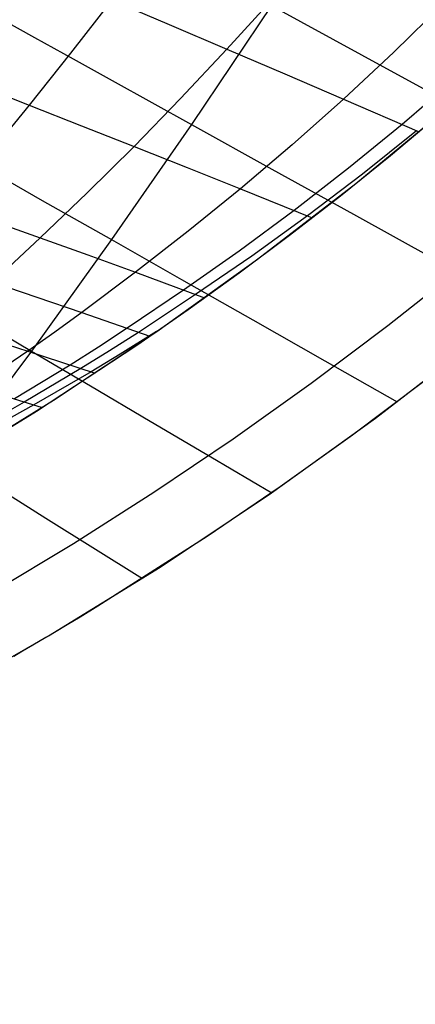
# Model space of a CAD drawing. Header units: millimetres. Extents: x -58 to 58, y -58 to 57.
# Tile 43 of 102: x 29 to 35, y -55 to -40. Entities that reach past the tile are written whole.
import ezdxf

# ---------------------------------------------------------------- set-up
doc = ezdxf.new("R2010")
doc.units = ezdxf.units.MM
doc.header["$MEASUREMENT"] = 0
doc.layers.add('Predefinito', color=5, linetype='Continuous')

msp = doc.modelspace()

# ---------------------------------------------------------------- linework, layer by layer
at = {"layer": 'Predefinito'}
for points in [[(15.764, -52.17), (17.556, -51.595), (19.326, -50.958), (21.073, -50.261), (22.796, -49.504), (24.491, -48.687), (26.157, -47.813), (27.791, -46.882), (29.393, -45.894), (30.96, -44.853), (32.489, -43.757), (33.98, -42.61), (35.431, -41.412), (36.839, -40.164), (38.203, -38.868), (39.522, -37.527), (40.794, -36.14), (42.017, -34.711), (43.19, -33.24), (44.312, -31.729)], [(43.864, -35.612), (42.929, -36.733), (41.965, -37.831), (40.972, -38.904), (39.952, -39.952), (38.904, -40.972), (37.831, -41.965), (36.733, -42.929), (35.612, -43.864), (34.468, -44.768), (33.304, -45.641), (32.12, -46.482), (30.917, -47.29), (29.698, -48.066), (28.462, -48.807), (27.213, -49.515), (25.95, -50.188), (24.676, -50.827), (23.391, -51.43), (22.098, -51.999), (20.797, -52.533), (19.49, -53.032), (18.179, -53.496), (16.864, -53.925)], [(16.632, -55.042), (18.522, -54.435), (20.39, -53.763), (22.233, -53.028), (24.05, -52.229), (25.839, -51.367), (27.596, -50.445), (29.321, -49.462), (31.011, -48.421), (32.664, -47.322), (34.278, -46.166), (35.851, -44.955), (37.381, -43.691), (38.867, -42.375), (40.306, -41.008), (41.698, -39.592), (43.039, -38.13), (44.33, -36.621)]]:
    msp.add_lwpolyline(points, dxfattribs=at)
for points in [[(33.937, -38.076, 33.535), (31.487, -41.717, 33.916), (30.273, -43.461, 34.142), (29.06, -45.15, 34.393), (27.537, -47.182, 34.727)], [(32.719, -39.81, 30.172), (32.024, -40.576, 30.294), (31.323, -41.323, 30.429), (30.617, -42.049, 30.579), (29.907, -42.751, 30.744), (29.192, -43.434, 30.925), (28.468, -44.103, 31.126)], [(24.011, -39.902, 42.634), (24.426, -40.139, 41.876), (24.857, -40.385, 41.139), (25.304, -40.639, 40.42), (25.763, -40.9, 39.72), (26.233, -41.168, 39.038), (26.712, -41.44, 38.373), (27.2, -41.717, 37.725), (27.696, -41.999, 37.092), (28.199, -42.285, 36.475), (29.225, -42.867, 35.283), (30.273, -43.461, 34.142), (31.338, -44.065, 33.048), (32.418, -44.677, 31.995), (33.508, -45.295, 30.98), (34.609, -45.918, 30)], [(25.209, -39.938, 35.822), (25.947, -40.226, 34.987), (26.7, -40.518, 34.182), (27.466, -40.816, 33.407), (28.241, -41.118, 32.661), (29.026, -41.424, 31.942), (29.818, -41.735, 31.249), (30.617, -42.049, 30.579), (31.421, -42.369, 29.931), (32.23, -42.692, 29.305), (33.318, -43.13, 28.5)], [(35.312, -39.887, 28.896), (34.557, -40.62, 28.981), (33.791, -41.332, 29.076), (33.015, -42.024, 29.184), (32.23, -42.692, 29.305), (31.439, -43.335, 29.44), (30.639, -43.956, 29.591), (29.826, -44.564, 29.76), (29.415, -44.862, 29.854), (29.007, -45.152, 29.955), (28.208, -45.692, 30.172)], [(30.278, -39.836, 31.604), (29.653, -40.639, 31.765), (29.026, -41.424, 31.942), (28.399, -42.187, 32.135)], [(30.278, -39.836, 31.604), (31.148, -40.204, 30.937), (32.024, -40.576, 30.294), (32.905, -40.952, 29.674), (33.791, -41.332, 29.076), (34.94, -41.826, 28.336)], [(32.707, -39.921, 33.714), (34.067, -40.663, 32.712), (35.445, -41.414, 31.763)], [(19.783, -40.055, 44.873), (19.992, -40.136, 44.304), (20.211, -40.221, 43.743), (20.439, -40.309, 43.191), (20.676, -40.4, 42.646), (20.922, -40.494, 42.111), (21.176, -40.59, 41.584), (21.438, -40.688, 41.065), (21.707, -40.788, 40.555), (21.984, -40.89, 40.054), (22.555, -41.099, 39.076), (23.15, -41.314, 38.131), (23.764, -41.533, 37.219), (24.395, -41.756, 36.337), (25.043, -41.983, 35.484), (25.707, -42.214, 34.659), (26.384, -42.45, 33.861), (27.072, -42.689, 33.09), (27.771, -42.933, 32.344), (28.477, -43.181, 31.623), (29.192, -43.434, 30.925), (29.913, -43.692, 30.248), (30.639, -43.956, 29.591), (31.686, -44.342, 28.685)], [(28.53, -40.081, 36.769), (29.108, -40.401, 36.168), (29.693, -40.724, 35.583), (30.285, -41.052, 35.013), (31.487, -41.717, 33.916), (32.708, -42.393, 32.871), (33.945, -43.077, 31.872), (35.195, -43.769, 30.917)], [(35.481, -41.03, 28.418), (34.681, -41.716, 28.5), (33.867, -42.38, 28.593), (33.043, -43.02, 28.699), (32.211, -43.634, 28.819), (31.368, -44.226, 28.954), (30.511, -44.804, 29.107), (30.078, -45.088, 29.192), (29.647, -45.362, 29.284), (28.802, -45.874, 29.484)], [(27.961, -46.781, 29.159), (29.136, -46.058, 29.023), (30.657, -45.06, 28.814), (31.439, -44.518, 28.715), (32.212, -43.962, 28.623), (32.976, -43.392, 28.537), (33.746, -42.796, 28.454), (34.505, -42.186, 28.378), (35.266, -41.552, 28.306)], [(34.902, -41.811, 28.36), (34.08, -42.469, 28.449), (33.246, -43.102, 28.551), (32.404, -43.709, 28.668), (31.55, -44.294, 28.799), (30.682, -44.865, 28.947), (30.244, -45.145, 29.03), (29.807, -45.415, 29.12), (28.95, -45.92, 29.316), (28.096, -46.406, 29.512)], [(28.468, -44.103, 31.126), (29.144, -44.33, 30.433), (29.826, -44.564, 29.76), (30.857, -44.923, 28.788)], [(28.18, -44.631, 35.582), (29.06, -45.15, 34.393), (29.955, -45.677, 33.243), (30.862, -46.211, 32.13), (31.779, -46.75, 31.05), (32.704, -47.294, 30)], [(30.958, -44.853, 28.775), (30.406, -45.198, 28.874), (29.964, -45.465, 28.962), (29.097, -45.964, 29.153), (28.231, -46.444, 29.344)], [(28.371, -44.949, 30.644), (29.007, -45.152, 29.955), (30.024, -45.484, 28.902)], [(35.013, -45.61, 29.998), (33.932, -46.42, 29.996), (32.835, -47.203, 29.993), (31.725, -47.956, 29.988), (30.066, -49.013, 29.979), (29.797, -49.177, 29.981), (29.603, -49.294, 29.985), (29.41, -49.409, 29.997), (29.279, -49.487, 30.008), (29.08, -49.605, 30.032), (28.924, -49.696, 30.056), (28.793, -49.772, 30.08)], [(28.208, -45.692, 30.172), (29.223, -46.003, 29.012)], [(28.554, -47.227, 33.457), (29.276, -47.678, 32.278), (30.742, -48.592, 30)]]:
    msp.add_polyline3d(points, dxfattribs=at)

doc.saveas('drawing.dxf')
